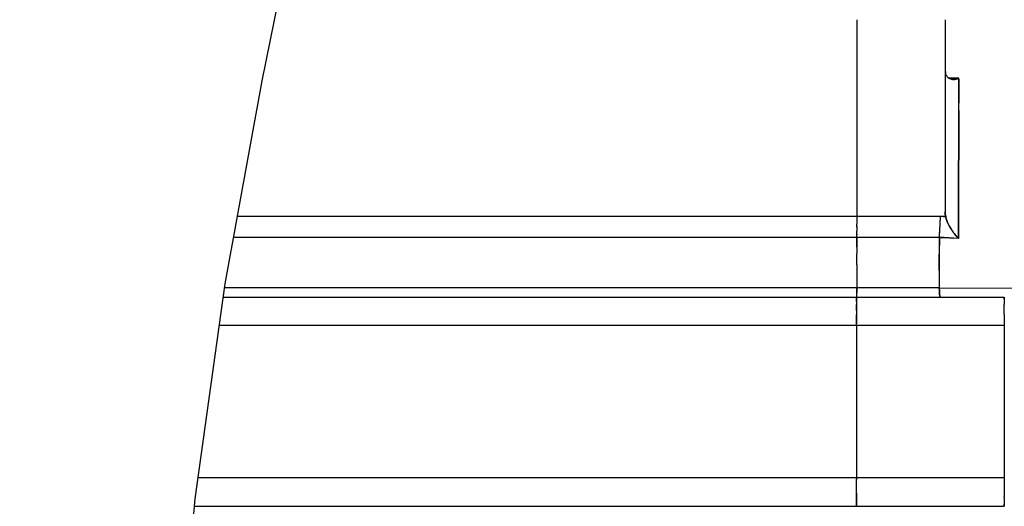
# Model space of a CAD drawing. Header units: millimetres. Extents: x 4086 to 10416, y 123 to 1549.
# Tile 9 of 256: x 6731 to 6748, y 765 to 773. Entities that reach past the tile are written whole.
import ezdxf

# ---------------------------------------------------------------- set-up
doc = ezdxf.new("R2010")
doc.units = ezdxf.units.MM
doc.layers.add('外形图', color=7, linetype='Continuous')
doc.layers.add('尺寸标注', color=7, linetype='Continuous')
doc.styles.add('思源黑', font='SourceHanSansCN-Normal.ttf')
doc.dimstyles.new('尺寸标注_1_4比例中六', dxfattribs={"dimtxt": 10, "dimasz": 8, "dimexe": 2, "dimexo": 1.5, "dimgap": 1, "dimtad": 1, "dimdec": 1, "dimlfac": 4, "dimdsep": 46, "dimtxsty": '思源黑', "dimcen": 0.09, "dimadec": 0, "dimazin": 0, "dimtp": 0.01, "dimtm": 0.01, "dimtfac": 1, "dimtdec": 1, "dimtofl": 0, "dimtmove": 0, "dimatfit": 3, "dimfxl": 1, "dimtolj": 1, "dimarcsym": 0})

# ---------------------------------------------------------------- blocks, each defined once
blk = doc.blocks.new('*D633')
at = {"layer": 'Defpoints', "color": 0}
for p in [(6787.961, 1067.745), (6648.528, 887.75), (6787.961, 754.658)]:
    blk.add_point(p, dxfattribs=at)
at = {"layer": '尺寸标注', "color": 0, "lineweight": -2}
for p, q in [((6648.528, 889.25), (6648.528, 1069.745)), ((6787.961, 756.158), (6787.961, 1069.745)), ((6656.528, 1067.745), (6779.961, 1067.745))]:
    blk.add_line(p, q, dxfattribs=at)
at = {"layer": '尺寸标注', "color": 0}
for points in [[(6656.528, 1069.078), (6656.528, 1066.412), (6648.528, 1067.745)], [(6779.961, 1066.412), (6779.961, 1069.078), (6787.961, 1067.745)]]:
    blk.add_solid(points, dxfattribs=at)
at = {"layer": '尺寸标注', "color": 0, "insert": (6718.245, 1073.93), "char_height": 10, "attachment_point": 5, "style": '思源黑'}
blk.add_mtext('\\A1;557.3', dxfattribs=at)

msp = doc.modelspace()

# ---------------------------------------------------------------- linework, layer by layer
at = {"layer": '外形图', "color": 7, "linetype": 'Continuous'}
for p, q in [((6745.648, 773.257), (6745.648, 769.802)), ((6747.198, 773.257), (6747.198, 769.892)), ((6747.442, 772.227), (6747.26, 772.236)), ((6747.26, 772.236), (6747.442, 772.226)), ((6747.28, 772.222), (6747.279, 772.222)), ((6747.442, 772.226), (6747.337, 772.208)), ((6747.442, 772.21), (6747.442, 772.227)), ((6747.439, 771.246), (6747.44, 771.638)), ((6747.44, 771.638), (6747.44, 771.79)), ((6747.438, 770.836), (6747.439, 771.246)), ((6747.436, 770.273), (6747.438, 770.836)), ((6747.111, 769.8), (6734.753, 769.801)), ((6734.754, 769.802), (6747.111, 769.802)), ((6747.111, 769.8), (6745.648, 769.802)), ((6745.648, 769.802), (6745.648, 769.666)), ((6747.111, 769.802), (6747.101, 769.54)), ((6747.111, 769.802), (6747.209, 769.795)), ((6747.208, 769.799), (6747.111, 769.8)), ((6745.648, 769.616), (6745.648, 769.666)), ((6745.648, 769.631), (6745.648, 769.541)), ((6747.102, 769.556), (6747.1, 769.508)), ((6734.687, 769.435), (6747.098, 769.435)), ((6745.648, 769.435), (6745.647, 769.345)), ((6745.647, 769.262), (6745.648, 769.434)), ((6745.648, 769.486), (6745.648, 769.541)), ((6745.648, 769.496), (6745.648, 769.479)), ((6745.648, 769.434), (6745.648, 769.486)), ((6747.096, 768.852), (6747.098, 769.429)), ((6747.098, 769.435), (6747.097, 769.134)), ((6747.098, 769.435), (6747.1, 769.512)), ((6747.435, 769.411), (6747.098, 769.435)), ((6747.098, 769.429), (6747.434, 769.417)), ((6745.647, 769.345), (6745.647, 769.145)), ((6745.647, 768.948), (6745.647, 769.145)), ((6747.097, 769.135), (6747.096, 768.543)), ((6745.647, 768.93), (6745.646, 768.847)), ((6745.647, 768.949), (6745.647, 768.93)), ((6745.646, 768.848), (6745.646, 768.542)), ((6747.096, 768.543), (6734.528, 768.543)), ((6745.646, 768.542), (6745.646, 768.456)), ((6747.096, 768.543), (6748.483, 768.541)), ((6734.505, 768.382), (6748.239, 768.382)), ((6745.639, 768.382), (6745.639, 768.381)), ((6745.639, 768.305), (6745.639, 768.344)), ((6748.239, 768.381), (6748.239, 768.382)), ((6748.239, 768.379), (6748.239, 768.381)), ((6745.639, 768.305), (6745.639, 768.236)), ((6745.639, 768.23), (6745.639, 768.254)), ((6745.639, 768.229), (6745.639, 768.241)), ((6745.639, 768.236), (6745.639, 768.217)), ((6745.639, 768.149), (6745.639, 768.23)), ((6745.639, 768.217), (6745.639, 768.074)), ((6748.239, 768.262), (6748.239, 768.253)), ((6748.239, 768.236), (6748.239, 768.254)), ((6748.239, 768.074), (6748.239, 768.236)), ((6745.639, 768.075), (6745.638, 767.911)), ((6745.638, 767.908), (6745.639, 768.074)), ((6748.239, 768.074), (6748.238, 767.908)), ((6748.239, 768.074), (6748.239, 768.074)), ((6748.238, 767.882), (6734.435, 767.882)), ((6745.638, 767.882), (6745.638, 767.913)), ((6745.638, 767.882), (6745.638, 765.207)), ((6748.238, 767.938), (6748.238, 767.882)), ((6748.238, 767.882), (6748.238, 765.207)), ((6748.238, 765.207), (6734.059, 765.207)), ((6745.638, 765.207), (6745.638, 765.176)), ((6745.638, 765.015), (6745.638, 765.183)), ((6748.238, 765.207), (6748.238, 765.156)), ((6748.238, 765.183), (6748.238, 765.015)), ((6745.639, 764.872), (6745.638, 765.015)), ((6745.639, 764.94), (6745.639, 764.853)), ((6745.639, 764.848), (6745.639, 764.873)), ((6748.238, 765.015), (6748.238, 765.015)), ((6748.238, 765.015), (6748.239, 764.873)), ((6748.239, 764.882), (6748.239, 764.872)), ((6748.239, 764.853), (6748.239, 764.873)), ((6733.996, 764.707), (6748.239, 764.707)), ((6745.639, 764.847), (6745.639, 764.859)), ((6745.639, 764.853), (6745.639, 764.836)), ((6745.639, 764.784), (6745.639, 764.848)), ((6745.639, 764.745), (6745.639, 764.784)), ((6745.639, 764.707), (6745.639, 764.708)), ((6748.239, 764.853), (6748.239, 764.817)), ((6748.239, 764.708), (6748.239, 764.71)), ((6748.239, 764.707), (6748.239, 764.708))]:
    msp.add_line(p, q, dxfattribs=at)
msp.add_lwpolyline([(6733.56, 757.501), (6733.672, 760.997), (6734.008, 764.838), (6734.538, 768.615), (6735.186, 772.183), (6735.846, 775.418), (6736.397, 778.216), (6736.72, 780.465), (6736.731, 782.07), (6736.384, 783.155)], dxfattribs=at)
for centre, radius, start, end in [((6747.322, 772.328), 0.114, 208.2513, 219.6845), ((6747.322, 772.328), 0.114, 208.2497, 221.4989), ((6747.324, 772.329), 0.116, 219.7603, 231.8598), ((6747.324, 772.33), 0.116, 221.5632, 232.2379), ((6747.328, 772.335), 0.123, 231.7946, 235.4438), ((6747.327, 772.334), 0.122, 231.9296, 235.5773), ((6747.328, 772.335), 0.123, 232.1819, 235.4551), ((6747.332, 772.341), 0.13, 235.4765, 240.8481), ((6747.331, 772.34), 0.129, 235.5979, 240.9117), ((6747.335, 772.347), 0.137, 240.8314, 246.0428), ((6747.335, 772.346), 0.136, 240.8943, 246.0497), ((6747.347, 772.395), 0.187, 262.717, 266.8551), ((6747.347, 772.398), 0.19, 264.3217, 266.8369), ((6748.026, 770.032), 0.854, 205.8438, 210.007), ((6747.907, 769.969), 0.72, 205.4549, 207.3907), ((6747.902, 769.967), 0.714, 205.4507, 206.9133), ((6747.957, 769.995), 0.776, 206.9401, 210.0917), ((6747.969, 770.001), 0.789, 207.4131, 210.4615), ((6747.964, 769.999), 0.784, 207.4062, 210.1645), ((6748.066, 770.056), 0.9, 210.0275, 215.7782), ((6720.284, 770.493), 26.835, 357.7397, 357.912), ((6721.062, 770.463), 26.056, 357.7384, 357.906), ((6726.373, 770.257), 20.74, 357.7292, 357.8459), ((6748.218, 770.155), 1.082, 215.3625, 218.3087), ((6748.209, 770.149), 1.071, 215.3511, 218.5861), ((6748.146, 770.113), 0.999, 215.7916, 219.2691), ((6748.242, 770.191), 1.123, 219.2372, 220.7365), ((6748.376, 770.308), 1.301, 220.7794, 223.6042), ((6785.447, 768.189), 39.808, 179.7774, 179.906), ((6782.722, 768.196), 37.083, 179.7724, 179.9121), ((6729.461, 768.493), 16.185, 359.6745, 359.8687), ((6786.123, 768.195), 37.884, 179.7758, 179.8988), ((6786.029, 768.196), 37.791, 179.7754, 179.899), ((6785.179, 768.197), 36.94, 179.7723, 179.9116), ((6784.258, 768.199), 36.019, 179.7705, 179.9134), ((6782.692, 764.892), 37.054, 180.0874, 180.2272), ((6782.535, 764.892), 36.896, 180.088, 180.2273), ((6788.271, 764.903), 40.033, 180.0714, 180.2259), ((6785.45, 764.891), 37.212, 180.1032, 180.2242), ((6785.367, 764.891), 37.128, 180.1031, 180.2246), ((6783.693, 764.885), 35.454, 180.1102, 180.2257)]:
    msp.add_arc(centre, radius, start, end, dxfattribs=at)
for points in [[(6747.204, 772.348), (6747.204, 772.322), (6747.21, 772.296), (6747.222, 772.274)], [(6747.222, 772.274), (6747.21, 772.296), (6747.205, 772.322), (6747.204, 772.348)], [(6747.222, 772.274), (6747.21, 772.296), (6747.205, 772.322), (6747.204, 772.348)], [(6747.222, 772.274), (6747.21, 772.296), (6747.205, 772.322), (6747.204, 772.348)], [(6747.222, 772.274), (6747.229, 772.26), (6747.24, 772.248), (6747.252, 772.238)], [(6747.28, 772.222), (6747.3, 772.213), (6747.322, 772.209), (6747.344, 772.208)], [(6747.329, 772.209), (6747.312, 772.211), (6747.295, 772.215), (6747.28, 772.222)], [(6747.344, 772.208), (6747.377, 772.207), (6747.411, 772.214), (6747.442, 772.226)], [(6747.44, 771.79), (6747.441, 771.93), (6747.441, 772.07), (6747.442, 772.21)], [(6747.442, 772.21), (6747.441, 772.07), (6747.441, 771.93), (6747.44, 771.79)], [(6747.209, 769.795), (6747.221, 769.749), (6747.237, 769.703), (6747.257, 769.66)], [(6747.209, 769.795), (6747.221, 769.749), (6747.237, 769.703), (6747.257, 769.66)], [(6747.257, 769.66), (6747.237, 769.703), (6747.219, 769.748), (6747.209, 769.795)], [(6747.209, 769.795), (6747.221, 769.749), (6747.237, 769.703), (6747.257, 769.66)], [(6747.286, 769.606), (6747.301, 769.58), (6747.318, 769.554), (6747.336, 769.529)], [(6747.286, 769.605), (6747.302, 769.579), (6747.318, 769.554), (6747.336, 769.529)], [(6747.289, 769.601), (6747.303, 769.577), (6747.319, 769.553), (6747.336, 769.529)], [(6747.336, 769.529), (6747.353, 769.505), (6747.371, 769.481), (6747.391, 769.458)], [(6747.369, 769.485), (6747.389, 769.459), (6747.411, 769.434), (6747.435, 769.411)], [(6747.372, 769.481), (6747.391, 769.456), (6747.412, 769.433), (6747.435, 769.411)], [(6747.391, 769.458), (6747.405, 769.442), (6747.419, 769.426), (6747.435, 769.411)]]:
    msp.add_open_spline(points, degree=3, dxfattribs=at)
for points, knots in [([(6747.324, 772.21), (6747.316, 772.211), (6747.301, 772.213), (6747.287, 772.219), (6747.28, 772.222)], [0, 0, 0, 0, 3196.543273, 6346.810248, 6346.810248, 6346.810248, 6346.810248]), ([(6747.438, 770.836), (6747.438, 770.963), (6747.439, 771.421), (6747.44, 771.879), (6747.442, 772.21)], [0, 0, 0, 0, 1757.919477, 6336.591829, 6336.591829, 6336.591829, 6336.591829]), ([(6747.44, 771.661), (6747.44, 771.709), (6747.441, 771.892), (6747.441, 772.075), (6747.442, 772.21)], [0, 0, 0, 0, 1670.703893, 6340.367316, 6340.367316, 6340.367316, 6340.367316]), ([(6747.44, 771.661), (6747.439, 771.497), (6747.437, 770.747), (6747.436, 769.997), (6747.434, 769.411)], [0, 0, 0, 0, 1389.454306, 6339.297406, 6339.297406, 6339.297406, 6339.297406]), ([(6747.434, 769.417), (6747.435, 769.583), (6747.436, 770.193), (6747.437, 770.802), (6747.439, 771.246)], [0, 0, 0, 0, 1722.487835, 6324.217898, 6324.217898, 6324.217898, 6324.217898]), ([(6747.434, 769.417), (6747.435, 769.49), (6747.435, 769.776), (6747.436, 770.062), (6747.436, 770.273)], [0, 0, 0, 0, 1635.330028, 6318.457544, 6318.457544, 6318.457544, 6318.457544]), ([(6747.434, 769.417), (6747.435, 769.49), (6747.435, 769.776), (6747.436, 770.062), (6747.436, 770.273)], [0, 0, 0, 0, 1635.330497, 6318.457572, 6318.457572, 6318.457572, 6318.457572]), ([(6747.198, 769.892), (6747.198, 769.887), (6747.198, 769.876), (6747.198, 769.865), (6747.198, 769.859)], [0, 0, 0, 0, 3159.627715, 6324.588188, 6324.588188, 6324.588188, 6324.588188]), ([(6747.198, 769.859), (6747.199, 769.856), (6747.199, 769.851), (6747.199, 769.846), (6747.2, 769.843)], [0, 0, 0, 0, 3165.49213, 6324.196001, 6324.196001, 6324.196001, 6324.196001]), ([(6747.198, 769.859), (6747.199, 769.856), (6747.199, 769.851), (6747.199, 769.846), (6747.2, 769.843)], [0, 0, 0, 0, 3165.408756, 6324.194748, 6324.194748, 6324.194748, 6324.194748]), ([(6747.199, 769.859), (6747.199, 769.865), (6747.2, 769.875), (6747.202, 769.886), (6747.203, 769.891)], [0, 0, 0, 0, 3132.321609, 6324.418044, 6324.418044, 6324.418044, 6324.418044]), ([(6747.2, 769.843), (6747.2, 769.846), (6747.199, 769.851), (6747.199, 769.857), (6747.199, 769.859)], [0, 0, 0, 0, 3162.412694, 6324.139879, 6324.139879, 6324.139879, 6324.139879]), ([(6747.2, 769.843), (6747.2, 769.839), (6747.202, 769.83), (6747.204, 769.822), (6747.205, 769.818)], [0, 0, 0, 0, 3158.675301, 6323.959328, 6323.959328, 6323.959328, 6323.959328]), ([(6747.202, 769.827), (6747.202, 769.829), (6747.201, 769.835), (6747.2, 769.84), (6747.2, 769.843)], [0, 0, 0, 0, 3164.836495, 6323.928975, 6323.928975, 6323.928975, 6323.928975]), ([(6747.2, 769.843), (6747.2, 769.839), (6747.202, 769.831), (6747.204, 769.822), (6747.205, 769.818)], [0, 0, 0, 0, 3158.670768, 6323.962804, 6323.962804, 6323.962804, 6323.962804]), ([(6747.209, 769.795), (6747.207, 769.8), (6747.205, 769.811), (6747.203, 769.821), (6747.202, 769.827)], [0, 0, 0, 0, 3159.303486, 6323.627682, 6323.627682, 6323.627682, 6323.627682]), ([(6747.204, 769.82), (6747.205, 769.817), (6747.208, 769.81), (6747.21, 769.804), (6747.212, 769.801)], [0, 0, 0, 0, 3136.113104, 6323.568182, 6323.568182, 6323.568182, 6323.568182]), ([(6747.205, 769.818), (6747.206, 769.815), (6747.208, 769.809), (6747.211, 769.804), (6747.212, 769.801)], [0, 0, 0, 0, 3137.009067, 6323.541178, 6323.541178, 6323.541178, 6323.541178]), ([(6745.645, 768.382), (6745.649, 768.382), (6745.641, 768.405), (6745.649, 768.427), (6745.644, 768.482), (6745.646, 768.52), (6745.646, 768.543)], [0, 0, 0, 0, 741.875369, 2935.958848, 6494.207556, 11257.882558, 11257.882558, 11257.882558, 11257.882558]), ([(6747.096, 768.543), (6747.097, 768.52), (6747.099, 768.482), (6747.1, 768.428), (6747.106, 768.404), (6747.105, 768.382), (6747.108, 768.382)], [0, 0, 0, 0, 4717.266582, 8243.302543, 10424.650981, 11195.712978, 11195.712978, 11195.712978, 11195.712978]), ([(6747.108, 768.382), (6747.105, 768.383), (6747.106, 768.404), (6747.1, 768.429), (6747.099, 768.482), (6747.097, 768.52), (6747.096, 768.543)], [0, 0, 0, 0, 802.761973, 3002.166927, 6506.620224, 11193.705463, 11193.705463, 11193.705463, 11193.705463]), ([(6747.096, 768.543), (6747.097, 768.52), (6747.099, 768.482), (6747.1, 768.428), (6747.106, 768.404), (6747.105, 768.382), (6747.108, 768.382)], [0, 0, 0, 0, 4717.600903, 8243.780592, 10425.019752, 11195.71311, 11195.71311, 11195.71311, 11195.71311]), ([(6747.108, 768.383), (6747.105, 768.383), (6747.106, 768.404), (6747.1, 768.429), (6747.099, 768.482), (6747.097, 768.52), (6747.096, 768.543)], [0, 0, 0, 0, 803.660366, 3003.354772, 6507.437451, 11193.70609, 11193.70609, 11193.70609, 11193.70609]), ([(6747.096, 768.543), (6747.097, 768.52), (6747.099, 768.482), (6747.1, 768.428), (6747.106, 768.404), (6747.105, 768.382), (6747.108, 768.382)], [0, 0, 0, 0, 4715.746639, 8241.129503, 10422.974364, 11195.712391, 11195.712391, 11195.712391, 11195.712391]), ([(6747.108, 768.382), (6747.105, 768.383), (6747.106, 768.404), (6747.1, 768.429), (6747.099, 768.482), (6747.097, 768.52), (6747.096, 768.543)], [0, 0, 0, 0, 797.413838, 2995.133474, 6501.760184, 11193.70196, 11193.70196, 11193.70196, 11193.70196]), ([(6745.639, 768.382), (6745.639, 768.382), (6745.639, 768.382), (6745.639, 768.381), (6745.639, 768.381)], [0, 0, 0, 0, 1591.587314, 6347.507382, 6347.507382, 6347.507382, 6347.507382]), ([(6745.639, 768.381), (6745.639, 768.382), (6745.639, 768.382), (6745.639, 768.382), (6745.639, 768.382)], [0, 0, 0, 0, 4753.448112, 6347.507298, 6347.507298, 6347.507298, 6347.507298]), ([(6745.639, 768.344), (6745.639, 768.352), (6745.639, 768.364), (6745.639, 768.377), (6745.639, 768.381)], [0, 0, 0, 0, 4293.731788, 6347.516244, 6347.516244, 6347.516244, 6347.516244]), ([(6745.639, 768.381), (6745.639, 768.377), (6745.639, 768.365), (6745.639, 768.352), (6745.639, 768.344)], [0, 0, 0, 0, 2009.766551, 6347.542922, 6347.542922, 6347.542922, 6347.542922]), ([(6745.639, 768.381), (6745.639, 768.377), (6745.639, 768.364), (6745.639, 768.352), (6745.639, 768.343)], [0, 0, 0, 0, 2077.774465, 6347.53725, 6347.53725, 6347.53725, 6347.53725]), ([(6745.639, 768.344), (6745.639, 768.352), (6745.639, 768.365), (6745.639, 768.378), (6745.639, 768.381)], [0, 0, 0, 0, 4389.175014, 6347.530159, 6347.530159, 6347.530159, 6347.530159]), ([(6748.239, 768.382), (6748.239, 768.382), (6748.24, 768.381), (6748.239, 768.38), (6748.239, 768.38)], [0, 0, 0, 0, 1572.374113, 6282.886723, 6282.886723, 6282.886723, 6282.886723]), ([(6748.239, 768.382), (6748.239, 768.382), (6748.24, 768.381), (6748.239, 768.38), (6748.239, 768.379)], [0, 0, 0, 0, 1572.39359, 6282.887048, 6282.887048, 6282.887048, 6282.887048]), ([(6748.239, 768.382), (6748.239, 768.382), (6748.239, 768.382), (6748.239, 768.382), (6748.239, 768.381)], [0, 0, 0, 0, 1577.887462, 6282.88434, 6282.88434, 6282.88434, 6282.88434]), ([(6748.239, 768.381), (6748.239, 768.378), (6748.239, 768.365), (6748.239, 768.352), (6748.239, 768.344)], [0, 0, 0, 0, 1937.593095, 6282.922652, 6282.922652, 6282.922652, 6282.922652]), ([(6748.239, 768.38), (6748.239, 768.375), (6748.239, 768.363), (6748.239, 768.351), (6748.239, 768.344)], [0, 0, 0, 0, 2211.208621, 6282.90449, 6282.90449, 6282.90449, 6282.90449]), ([(6748.239, 768.379), (6748.239, 768.375), (6748.239, 768.363), (6748.239, 768.351), (6748.239, 768.344)], [0, 0, 0, 0, 2236.994216, 6282.901728, 6282.901728, 6282.901728, 6282.901728]), ([(6748.239, 768.344), (6748.239, 768.351), (6748.239, 768.363), (6748.239, 768.375), (6748.239, 768.379)], [0, 0, 0, 0, 4051.224966, 6282.861351, 6282.861351, 6282.861351, 6282.861351]), ([(6745.639, 764.746), (6745.639, 764.737), (6745.639, 764.725), (6745.639, 764.712), (6745.639, 764.708)], [0, 0, 0, 0, 4267.776969, 6310.261018, 6310.261018, 6310.261018, 6310.261018]), ([(6745.639, 764.708), (6745.639, 764.712), (6745.639, 764.725), (6745.639, 764.737), (6745.639, 764.745)], [0, 0, 0, 0, 2068.606386, 6310.055357, 6310.055357, 6310.055357, 6310.055357]), ([(6745.639, 764.745), (6745.639, 764.737), (6745.639, 764.725), (6745.639, 764.712), (6745.639, 764.708)], [0, 0, 0, 0, 4281.522975, 6310.259455, 6310.259455, 6310.259455, 6310.259455]), ([(6745.639, 764.708), (6745.639, 764.712), (6745.639, 764.724), (6745.639, 764.737), (6745.639, 764.745)], [0, 0, 0, 0, 1970.093023, 6310.045158, 6310.045158, 6310.045158, 6310.045158]), ([(6745.639, 764.708), (6745.639, 764.708), (6745.639, 764.708), (6745.639, 764.707), (6745.639, 764.707)], [0, 0, 0, 0, 4728.052601, 6309.814857, 6309.814857, 6309.814857, 6309.814857]), ([(6745.639, 764.707), (6745.639, 764.707), (6745.639, 764.707), (6745.639, 764.708), (6745.639, 764.708)], [0, 0, 0, 0, 1583.877647, 6309.806772, 6309.806772, 6309.806772, 6309.806772]), ([(6748.239, 764.745), (6748.239, 764.738), (6748.239, 764.726), (6748.239, 764.714), (6748.239, 764.71)], [0, 0, 0, 0, 3999.308295, 6245.719229, 6245.719229, 6245.719229, 6245.719229]), ([(6748.239, 764.745), (6748.239, 764.738), (6748.239, 764.726), (6748.239, 764.715), (6748.239, 764.71)], [0, 0, 0, 0, 3972.063186, 6245.718554, 6245.718554, 6245.718554, 6245.718554]), ([(6748.239, 764.71), (6748.239, 764.715), (6748.239, 764.726), (6748.239, 764.738), (6748.239, 764.745)], [0, 0, 0, 0, 2262.223319, 6245.542858, 6245.542858, 6245.542858, 6245.542858]), ([(6748.239, 764.745), (6748.239, 764.737), (6748.239, 764.724), (6748.239, 764.712), (6748.239, 764.708)], [0, 0, 0, 0, 4293.559534, 6245.722834, 6245.722834, 6245.722834, 6245.722834]), ([(6748.239, 764.71), (6748.239, 764.709), (6748.24, 764.709), (6748.239, 764.707), (6748.239, 764.707)], [0, 0, 0, 0, 4681.720763, 6245.302866, 6245.302866, 6245.302866, 6245.302866]), ([(6748.239, 764.71), (6748.239, 764.709), (6748.24, 764.709), (6748.239, 764.707), (6748.239, 764.707)], [0, 0, 0, 0, 4681.635629, 6245.306711, 6245.306711, 6245.306711, 6245.306711]), ([(6748.239, 764.708), (6748.239, 764.708), (6748.239, 764.707), (6748.239, 764.707), (6748.239, 764.707)], [0, 0, 0, 0, 4677.645201, 6245.275968, 6245.275968, 6245.275968, 6245.275968])]:
    msp.add_open_spline(points, degree=3, knots=knots, dxfattribs=at)

# ---------------------------------------------------------------- dimensions: what is measured, and where the dimension line sits
at = {"layer": '尺寸标注', "color": 7}
dim = msp.add_linear_dim(base=(6787.961, 1067.745), p1=(6648.528, 887.75), p2=(6787.961, 754.658), text='557.3', dimstyle='尺寸标注_1_4比例中六', dxfattribs=at)
dim.commit()
dim.dimension.update_dxf_attribs({"geometry": '*D633', "text_midpoint": (6718.245, 1073.93)})

doc.saveas('drawing.dxf')
